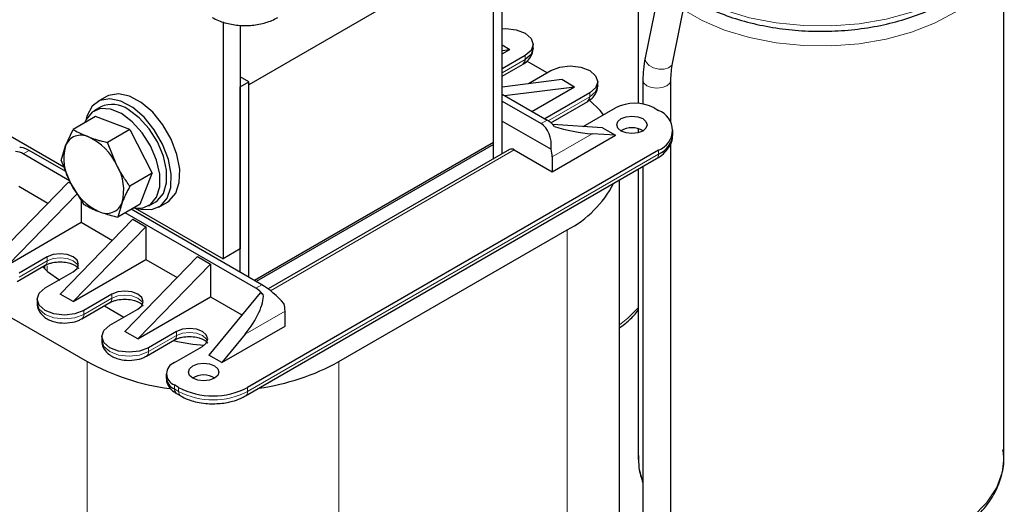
# Model space of a CAD drawing. Header units: millimetres. Extents: x 5 to 418, y 2 to 292.
# Tile 26 of 43: x 270 to 302, y 91 to 107. Entities that reach past the tile are written whole.
import ezdxf

# ---------------------------------------------------------------- set-up
doc = ezdxf.new("R2010")
doc.units = ezdxf.units.MM

msp = doc.modelspace()

# ---------------------------------------------------------------- linework, layer by layer
at = {"color": 7, "linetype": 'Continuous', "lineweight": 25}
for p, q in [((292.114, 115.2415), (290.2191, 105.9057)), ((291.1207, 105.7227), (293.0156, 115.0585)), ((285.5297, 102.7671), (285.5297, 109.9261)), ((285.2469, 109.6648), (277.2141, 105.0276)), ((285.2469, 102.6038), (285.2469, 109.7628)), ((285.2469, 103.1325), (285.2469, 109.6648)), ((289.9949, 109.7612), (289.9949, 104.4155)), ((301.9949, 92.7772), (301.9949, 109.7612)), ((276.3656, 107.0891), (276.3656, 99.3119)), ((276.9313, 106.984), (276.9313, 99.6384)), ((285.5297, 106.3327), (285.7843, 106.1858)), ((286.5429, 106.2184), (286.5429, 106.3491)), ((285.5297, 106.0388), (285.7843, 106.1858)), ((285.5297, 106.1536), (285.7843, 106.1858)), ((265.0246, 105.8589), (271.1426, 102.3271)), ((286.2792, 105.9817), (285.5297, 105.549)), ((285.5297, 105.3101), (286.213, 105.7045)), ((287.0004, 105.4183), (286.3367, 105.8014)), ((286.3951, 105.0689), (287.1278, 105.4918)), ((277.2141, 105.1256), (276.9313, 105.2889)), ((276.9313, 104.9623), (277.2141, 105.1256)), ((277.2141, 98.7077), (277.2141, 105.1256)), ((285.5297, 104.9596), (287.4813, 105.2061)), ((287.4813, 105.2061), (287.9056, 104.9612)), ((288.6642, 104.9938), (288.6642, 105.1245)), ((290.1467, 105.1825), (290.1467, 104.397)), ((291.0667, 103.7934), (291.0667, 105.1825)), ((276.9313, 98.871), (276.9313, 104.9623)), ((277.2141, 98.7077), (277.2141, 105.0276)), ((285.5297, 104.7164), (287.0005, 103.8674)), ((285.6084, 104.671), (287.9056, 104.9612)), ((286.5057, 104.153), (287.9056, 104.9612)), ((288.4006, 104.7571), (286.9299, 103.9081)), ((272.5373, 104.6365), (272.2544, 104.4732)), ((285.5297, 104.4878), (286.8025, 103.7531)), ((287.1234, 103.7809), (288.3343, 104.4799)), ((272.3544, 104.3), (272.1281, 104.1694)), ((288.1875, 103.6544), (289.2491, 104.2672)), ((290.5219, 104.2672), (290.6633, 104.1856)), ((272.183, 103.9817), (271.4468, 103.5566)), ((273.3094, 103.5564), (272.183, 103.9817)), ((285.5297, 103.8346), (287.1344, 102.9083)), ((271.1938, 103.0189), (271.4468, 103.5566)), ((273.3094, 103.5564), (272.5732, 103.1314)), ((273.3094, 103.5564), (274.0413, 102.1199)), ((288.8248, 103.6141), (287.1931, 103.7172)), ((288.8248, 103.6141), (289.2491, 103.3692)), ((289.9949, 103.5825), (289.9949, 103.4497)), ((290.1467, 103.5203), (290.1467, 103.5119)), ((291.1319, 103.4018), (291.1319, 103.5325)), ((272.8834, 102.3809), (272.5732, 103.1314)), ((285.2469, 103.1325), (277.3981, 98.6015)), ((285.2469, 103.0671), (285.2469, 103.1325)), ((287.1702, 102.1691), (289.2491, 103.3692)), ((289.2491, 103.3692), (288.4841, 103.4175)), ((291.0667, 89.2852), (291.0667, 103.1219)), ((271.2047, 102.1768), (270.0017, 102.8714)), ((271.0523, 102.5455), (271.1938, 103.0189)), ((273.6439, 102.9002), (273.6914, 102.8066)), ((290.6633, 102.8793), (277.1717, 95.0908)), ((285.2469, 103.0671), (277.4547, 98.5688)), ((285.7657, 102.9033), (277.8414, 98.3288)), ((285.2469, 102.6038), (285.2469, 103.0671)), ((285.9257, 102.8875), (287.1702, 102.1691)), ((271.3288, 101.8766), (269.8037, 102.7571)), ((271.0523, 102.5455), (271.3625, 101.795)), ((277.1054, 94.8136), (290.597, 102.6022)), ((287.1702, 102.659), (287.1702, 102.1691)), ((289.9949, 102.2546), (289.9949, 92.7772)), ((290.1467, 102.3422), (290.1467, 89.2852)), ((271.2886, 101.8345), (268.8986, 99.3769)), ((271.2886, 101.8345), (271.3656, 101.79)), ((274.0413, 102.1199), (273.3051, 101.6949)), ((273.6468, 101.1087), (274.0413, 102.1199)), ((289.3757, 85.144), (289.3757, 101.8971)), ((269.6622, 101.6955), (270.6173, 101.1442)), ((271.3625, 101.795), (271.7842, 101.109)), ((271.5756, 101.4484), (269.3228, 99.132)), ((271.7128, 101.2251), (271.7128, 100.5117)), ((273.928, 101.0516), (274.1543, 101.1822)), ((274.2543, 101.009), (274.5371, 101.1723)), ((273.0521, 101.1571), (272.9106, 100.6837)), ((273.6468, 101.1087), (272.9106, 100.6837)), ((277.6384, 98.4627), (273.3509, 100.9379)), ((273.4848, 100.9749), (276.3656, 99.3119)), ((273.4099, 100.6099), (271.0199, 98.1523)), ((277.4404, 98.3485), (273.1529, 100.8236)), ((273.4099, 100.6099), (273.8342, 100.365)), ((269.3228, 99.132), (271.7128, 100.5117)), ((271.4441, 97.9074), (273.8342, 100.365)), ((271.7128, 100.5117), (272.7386, 99.9196)), ((273.8342, 100.365), (273.8342, 99.2871)), ((280.1698, 95.9397), (287.6652, 100.2667)), ((276.9313, 99.6384), (276.3656, 99.3119)), ((270.5956, 99.3769), (269.6764, 98.8463)), ((271.4441, 97.9074), (273.8342, 99.2871)), ((273.1412, 96.9277), (275.5312, 99.3853)), ((273.8342, 99.2871), (274.8599, 98.695)), ((275.5312, 99.3853), (275.9555, 99.1404)), ((269.6101, 98.5691), (270.5293, 99.0998)), ((270.5019, 99.0839), (270.5019, 98.9955)), ((273.5655, 96.6828), (275.9555, 99.1404)), ((275.9555, 99.1404), (275.9555, 98.0625)), ((270.5249, 98.3564), (271.4441, 98.8871)), ((270.2613, 97.989), (270.2613, 97.8584)), ((271.4441, 97.9074), (271.0199, 98.1523)), ((272.7169, 98.1523), (271.7977, 97.6217)), ((273.5655, 96.6828), (275.9555, 98.0625)), ((277.5818, 98.2015), (275.8989, 96.1521)), ((275.9555, 98.0625), (276.9814, 97.4703)), ((277.5818, 98.2015), (277.687, 98.1408)), ((271.7314, 97.3445), (272.6507, 97.8752)), ((272.4712, 97.7716), (273.1128, 97.4012)), ((272.6462, 97.1318), (273.5655, 97.6625)), ((269.139, 97.5399), (271.9108, 95.9397)), ((271.7173, 97.3377), (271.7296, 97.3435)), ((278.4021, 97.1073), (278.4021, 97.5973)), ((276.3232, 95.9072), (278.4021, 97.1073)), ((272.3826, 96.7644), (272.3826, 96.6338)), ((273.5655, 96.6828), (273.1412, 96.9277)), ((273.8527, 96.1199), (274.772, 96.6506)), ((274.8383, 96.9277), (273.919, 96.3971)), ((277.0881, 96.8387), (276.3232, 95.9072)), ((274.7676, 95.9072), (275.6868, 96.4379)), ((273.8386, 96.1131), (273.8509, 96.1189)), ((276.3232, 95.9072), (275.8989, 96.1521)), ((274.5039, 95.5398), (274.5039, 95.4092)), ((274.909, 95.0908), (274.7676, 95.1724)), ((274.8338, 94.8953), (274.9753, 94.8136))]:
    msp.add_line(p, q, dxfattribs=at)
at = {"color": 7, "linetype": 'Continuous', "lineweight": 18}
for p, q in [((286.2792, 105.851), (285.5297, 105.4183)), ((286.2792, 105.9817), (286.2792, 105.851)), ((288.4006, 104.7571), (288.4006, 104.6264)), ((288.4006, 104.6264), (287.0416, 103.8419)), ((286.8025, 103.7531), (287.0005, 103.8674)), ((288.4841, 103.4175), (287.1702, 102.659)), ((270.0017, 102.8714), (269.8037, 102.7571)), ((277.9223, 98.2673), (285.9257, 102.8875)), ((290.6633, 102.7487), (290.6633, 102.8793)), ((290.6633, 102.7487), (277.1717, 94.9602)), ((287.6652, 100.2667), (287.6652, 82.76)), ((270.5956, 99.2463), (269.6764, 98.7156)), ((270.5956, 99.3769), (270.5956, 99.2463)), ((270.5956, 98.9081), (270.5956, 99.0817)), ((277.6384, 98.4627), (277.4404, 98.3485)), ((272.7169, 98.0217), (271.7977, 97.491)), ((272.7169, 98.1523), (272.7169, 98.0217)), ((271.7977, 97.491), (271.7977, 97.6217)), ((278.4021, 97.5973), (277.0881, 96.8387)), ((274.8383, 96.7971), (273.919, 96.2664)), ((274.8383, 96.9277), (274.8383, 96.7971)), ((273.919, 96.2664), (273.919, 96.3971)), ((271.9108, 95.9397), (271.9108, 80.2005)), ((280.1698, 95.9397), (280.1698, 78.4331)), ((274.7676, 95.0418), (274.7676, 95.1724)), ((274.909, 94.9602), (274.7676, 95.0418)), ((274.909, 94.9602), (274.909, 95.0908)), ((277.1717, 94.9602), (277.1717, 95.0908))]:
    msp.add_line(p, q, dxfattribs=at)
at = {"color": 7, "linetype": 'Continuous', "lineweight": 18, "flags": 128}
for points in [[(301.9949, 110.4145), (301.941, 109.9514), (301.7489, 109.4328), (301.4219, 108.9373), (300.9677, 108.4764), (300.3969, 108.0609), (299.723, 107.7005), (298.9617, 107.4038), (298.1308, 107.1776), (297.2499, 107.0274), (296.3395, 106.9565), (295.4211, 106.9666), (294.5161, 107.0576), (293.6458, 107.2272), (292.8306, 107.4716), (292.0895, 107.7849), (291.595, 108.0595)], [(301.9949, 109.7612), (301.941, 109.2982), (301.7489, 108.7796), (301.4219, 108.2841), (300.9677, 107.8231), (300.3969, 107.4076), (299.723, 107.0473), (298.9617, 106.7506), (298.1308, 106.5244), (297.2499, 106.3741), (296.3395, 106.3032), (295.4211, 106.3134), (294.5161, 106.4044), (293.6458, 106.574), (292.8306, 106.8184), (292.0895, 107.1317), (291.4777, 107.4815)], [(290.2191, 105.9057), (290.2159, 105.8743), (290.2502, 105.765), (290.3483, 105.6633), (290.4955, 105.5845), (290.6691, 105.5407), (290.8429, 105.5386), (290.9904, 105.5784), (291.0891, 105.6541), (291.1207, 105.7227)], [(290.1467, 105.1823), (290.1818, 105.0808), (290.2815, 104.9947), (290.4307, 104.9371), (290.6067, 104.9169), (290.7828, 104.9371), (290.932, 104.9947), (291.0317, 105.0808), (291.0667, 105.1821)], [(271.6091, 99.0667), (271.5742, 99.1339), (271.4441, 99.2463), (271.2495, 99.3214), (271.0199, 99.3477), (270.7903, 99.3214), (270.5956, 99.2463)], [(273.7304, 97.8421), (273.6955, 97.9093), (273.5655, 98.0217), (273.3708, 98.0968), (273.1412, 98.1231), (272.9116, 98.0968), (272.7169, 98.0217)], [(271.7977, 97.491), (271.5057, 97.3784), (271.1613, 97.3388), (270.8169, 97.3784), (270.5249, 97.491), (270.3298, 97.6596), (270.2613, 97.8584)], [(289.9949, 97.6998), (289.654, 97.3703), (289.3757, 97.1514)], [(275.8518, 96.6175), (275.8169, 96.6847), (275.6868, 96.7971), (275.4921, 96.8722), (275.2625, 96.8985), (275.0329, 96.8722), (274.8383, 96.7971)], [(273.919, 96.2664), (273.627, 96.1538), (273.2826, 96.1142), (272.9382, 96.1538), (272.6462, 96.2664), (272.4511, 96.435), (272.3826, 96.6338)], [(290.1467, 92.0029), (290.0224, 92.4459), (289.9949, 92.7772)], [(301.9949, 92.7772), (301.941, 92.3141), (301.7489, 91.7956), (301.4219, 91.3), (300.9677, 90.8391), (300.3969, 90.4236), (299.723, 90.0632), (298.9617, 89.7665), (298.1308, 89.5404), (297.2499, 89.3901), (296.3395, 89.3192), (295.4211, 89.3293), (294.5161, 89.4203), (293.6458, 89.59), (292.8306, 89.8343), (292.0895, 90.1477), (291.4399, 90.5226), (291.0667, 90.8014)]]:
    msp.add_lwpolyline(points, dxfattribs=at)
at = {"color": 7, "linetype": 'Continuous', "lineweight": 25, "flags": 128}
for points in [[(285.5297, 106.8645), (285.6429, 106.8686), (285.9873, 106.8291), (286.2792, 106.7164), (286.4743, 106.5479), (286.5429, 106.3491), (286.4743, 106.1502), (286.2792, 105.9817)], [(286.5429, 106.2184), (286.4743, 106.0196), (286.2792, 105.851)], [(287.1278, 105.4918), (287.4198, 105.6045), (287.7642, 105.644), (288.1086, 105.6045), (288.4006, 105.4918), (288.5957, 105.3233), (288.6642, 105.1245), (288.5957, 104.9256), (288.4006, 104.7571)], [(274.5371, 101.1723), (274.6019, 101.2149), (274.8135, 101.4643), (274.9305, 101.8205), (274.9442, 102.2571), (274.8535, 102.7417), (274.6651, 103.2383), (274.3932, 103.7102), (274.0577, 104.1224), (273.6836, 104.4442), (273.2987, 104.6518), (272.9315, 104.7298), (272.6091, 104.6724), (272.5373, 104.6365)], [(288.6642, 104.9938), (288.5957, 104.795), (288.4006, 104.6264)], [(273.5673, 100.9678), (273.6804, 100.9379), (274.0284, 100.9275), (274.3191, 101.0516), (274.5307, 101.301), (274.6477, 101.6572), (274.6613, 102.0938), (274.5706, 102.5784), (274.3823, 103.0751), (274.1103, 103.5469), (273.7748, 103.9591), (273.4008, 104.2809), (273.0159, 104.4885), (272.6486, 104.5665), (272.3263, 104.5091), (272.0728, 104.3206), (272.0728, 104.3206)], [(288.8563, 104.0405), (288.7392, 104.1812), (288.4017, 104.5147)], [(273.0281, 104.0803), (272.6695, 104.2277), (272.3399, 104.2442), (272.0662, 104.1283), (271.8703, 103.8894), (271.8206, 103.7724)], [(272.0728, 104.3206), (271.9069, 104.015), (271.8752, 103.8989)], [(273.4305, 100.9838), (273.7162, 100.9768), (273.99, 101.0927), (274.1858, 101.3316), (274.2879, 101.674), (274.2879, 102.0924), (274.1858, 102.5527), (273.99, 103.0177), (273.7162, 103.4497), (273.3867, 103.8137), (273.0281, 104.0803)], [(274.1543, 101.1822), (274.2163, 101.2233), (274.4121, 101.4622), (274.5142, 101.8047), (274.5142, 102.223), (274.4121, 102.6833), (274.2163, 103.1483), (273.9425, 103.5803), (273.6129, 103.9443), (273.2543, 104.2109)], [(290.1401, 103.508), (289.9778, 103.4454), (289.7865, 103.4234), (289.5952, 103.4454), (289.4329, 103.508), (289.3246, 103.6016), (289.2865, 103.7121), (289.3246, 103.8225), (289.4329, 103.9162), (289.5952, 103.9787), (289.7865, 104.0007), (289.9778, 103.9787), (290.1401, 103.9162), (290.2484, 103.8225), (290.2865, 103.7121), (290.2484, 103.6016), (290.1401, 103.508)], [(271.4441, 98.8871), (271.5742, 98.9995), (271.6199, 99.132), (271.5742, 99.2646), (271.4441, 99.3769), (271.2495, 99.452), (271.0199, 99.4784), (270.7903, 99.452), (270.5956, 99.3769)], [(270.447, 99.0523), (270.6078, 98.8975), (271.0057, 98.6175)], [(270.5293, 99.0998), (270.5293, 99.0998), (270.5337, 99.1024)], [(271.7977, 97.6217), (271.5057, 97.509), (271.1613, 97.4695), (270.8169, 97.509), (270.5249, 97.6217), (270.3298, 97.7902), (270.2613, 97.989), (270.3298, 98.1879), (270.5249, 98.3564)], [(273.5655, 97.6625), (273.6955, 97.7749), (273.7412, 97.9074), (273.6955, 98.04), (273.5655, 98.1523), (273.3708, 98.2274), (273.1412, 98.2538), (272.9116, 98.2274), (272.7169, 98.1523)], [(272.6507, 97.8752), (272.6507, 97.8752), (272.655, 97.8778)], [(273.919, 96.3971), (273.627, 96.2844), (273.2826, 96.2449), (272.9382, 96.2844), (272.6462, 96.3971), (272.4511, 96.5656), (272.3826, 96.7644), (272.4511, 96.9633), (272.6462, 97.1318)], [(275.6868, 96.4379), (275.8169, 96.5502), (275.8625, 96.6828), (275.8169, 96.8153), (275.6868, 96.9277), (275.4921, 97.0028), (275.2625, 97.0292), (275.0329, 97.0028), (274.8383, 96.9277)], [(274.772, 96.6506), (274.772, 96.6506), (274.7763, 96.6532)], [(276.0828, 95.3929), (275.9206, 95.3303), (275.7292, 95.3083), (275.5379, 95.3303), (275.3757, 95.3929), (275.2673, 95.4865), (275.2292, 95.597), (275.2673, 95.7074), (275.3757, 95.8011), (275.5379, 95.8636), (275.7292, 95.8856), (275.9206, 95.8636), (276.0828, 95.8011), (276.1912, 95.7074), (276.2292, 95.597), (276.1912, 95.4865), (276.0828, 95.3929)]]:
    msp.add_lwpolyline(points, dxfattribs=at)
at = {"color": 7, "linetype": 'Continuous', "lineweight": 25}
for centre, radius, start, end in [((286.1224, 105.8337), 0.1578, 305.01333, 6.29885), ((288.2438, 104.6091), 0.1578, 305.01333, 6.29885), ((289.8855, 103.039), 1.3833, 62.60967, 117.39033), ((272.7289, 103.4928), 0.8898, 53.8034, 114.88614), ((290.4154, 103.5325), 0.6986, 290.78342, 69.21658), ((286.4849, 103.0049), 1.0048, 40.66492, 59.12634), ((289.7865, 102.8917), 0.7243, 59.54613, 120.45387), ((271.7044, 102.8269), 0.5455, 62.73837, 159.39924), ((271.1478, 101.5778), 1.9124, 24.83349, 65.05901), ((290.3312, 103.4817), 0.8047, 294.37466, 354.3052), ((269.5297, 102.3132), 0.5216, 58.31429, 86.99155), ((272.734, 102.6076), 1.5941, 165.05036, 210.64739), ((285.832, 102.7567), 0.161, 54.38242, 114.30712), ((286.2146, 102.649), 0.9556, 0.59619, 15.73941), ((271.512, 101.5683), 1.5941, 345.05036, 30.64739), ((273.0981, 102.5982), 1.9124, 204.83349, 245.05901), ((286.0772, 103.3658), 3.4823, 297.13102, 332.9794), ((272.5415, 101.349), 0.5455, 242.73837, 339.39924), ((276.9248, 97.486), 1.0048, 40.66492, 59.12634), ((277.4465, 97.5873), 0.9556, 0.59619, 15.73941), ((276.0037, 101.6084), 5.1307, 255.79149, 267.20578), ((275.6385, 102.7522), 7.7657, 241.31345, 262.38508), ((274.907, 95.5398), 0.393, 110.78342, 249.21658), ((276.4532, 102.7261), 7.7374, 278.08851, 298.70775), ((274.9544, 95.4541), 0.4526, 185.6948, 245.62534), ((275.7292, 94.7766), 0.7243, 59.54613, 120.45387), ((274.9244, 95.0245), 0.1578, 173.70115, 234.98667), ((276.0403, 97.2743), 2.4592, 242.60967, 297.39033)]:
    msp.add_arc(centre, radius, start, end, dxfattribs=at)
at = {"color": 7, "linetype": 'Continuous', "lineweight": 18}
for centre, radius, start, end in [((290.5065, 102.7314), 0.1578, 305.01333, 6.29885), ((270.4333, 99.2309), 0.163, 307.97954, 5.41867), ((272.5547, 98.0063), 0.163, 307.97954, 5.41867), ((271.6417, 97.4736), 0.157, 304.06107, 6.38534), ((274.676, 96.7817), 0.163, 307.97954, 5.41867), ((273.763, 96.2489), 0.157, 304.06107, 6.38534), ((275.0647, 94.9426), 0.1567, 173.58215, 236.30067), ((276.0403, 97.1437), 2.4592, 242.60967, 297.39033), ((277.0158, 94.9427), 0.1569, 303.95942, 6.3945)]:
    msp.add_arc(centre, radius, start, end, dxfattribs=at)
at = {"color": 7, "linetype": 'Continuous', "lineweight": 25}
for centre, major_axis, ratio, start_param, end_param in [((286.4979, 102.924), (0.1526, 0.8845), 0.7055487, 4.8158868, 6.029112), ((287.9185, 103.7441), (1.1654, -0.2249), 0.2105821, 4.1396186, 5.2593881), ((270.3063, 102.394), (0.6282, -0.5581), 0.2415771, 2.276173, 3.0614899), ((277.943, 97.9854), (0.6282, -0.5581), 0.2415771, 1.0629477, 2.276173), ((276.5225, 97.1653), (1.0613, 1.2125), 0.398878, 4.791202, 5.9109715)]:
    msp.add_ellipse(centre, major_axis=major_axis, ratio=ratio, start_param=start_param, end_param=end_param, dxfattribs=at)
for points, knots in [([(291.5742, 107.957), (291.6674, 107.8927), (291.9535, 107.6952), (292.5278, 107.4264), (293.2754, 107.1544), (294.0843, 106.9542), (294.9309, 106.8254), (295.7995, 106.771), (296.6719, 106.7918), (297.5305, 106.8874), (298.3577, 107.0562), (299.1368, 107.2956), (299.852, 107.602), (300.4883, 107.971), (301.0314, 108.3973), (301.4662, 108.8734), (301.7825, 109.389), (301.9599, 109.9285), (302.0195, 110.3663), (301.9761, 110.6136), (301.9643, 110.6811)], [0, 0, 0, 0, 0.028786, 0.0883941, 0.1480086, 0.2075281, 0.2669516, 0.3263121, 0.3856556, 0.4450282, 0.5044704, 0.5640357, 0.6237735, 0.683713, 0.7438253, 0.8038616, 0.8633351, 0.9216568, 0.9786031, 1, 1, 1, 1]), ([(276.0084, 107.2342), (276.0769, 107.1984), (276.2678, 107.0988), (276.6333, 106.9973), (277.092, 106.9554), (277.553, 106.9993), (277.9143, 107.1023), (278.1019, 107.2008), (278.1654, 107.2342)], [0, 0, 0, 0, 0.1098885, 0.3061364, 0.5019879, 0.6984696, 0.897978, 1, 1, 1, 1]), ([(286.2088, 105.7086), (286.2334, 105.7212), (286.3198, 105.7654), (286.4334, 105.8834), (286.5318, 106.048), (286.5332, 106.169), (286.5338, 106.2193)], [0, 0, 0, 0, 0.1246684, 0.4361803, 0.7658358, 1, 1, 1, 1]), ([(290.2191, 105.9057), (290.1972, 105.7812), (290.1553, 105.5424), (290.1495, 105.299), (290.1467, 105.1825)], [0, 0, 0, 0, 0.5215477, 1, 1, 1, 1]), ([(291.0667, 105.1825), (291.0692, 105.2775), (291.0739, 105.4598), (291.1056, 105.6377), (291.1207, 105.7227)], [0, 0, 0, 0, 0.5215262, 1, 1, 1, 1]), ([(288.3301, 104.484), (288.3548, 104.4966), (288.4411, 104.5408), (288.5547, 104.6588), (288.6532, 104.8234), (288.6545, 104.9444), (288.6551, 104.9947)], [0, 0, 0, 0, 0.1246684, 0.4361803, 0.7658358, 1, 1, 1, 1]), ([(271.4468, 103.5566), (271.4515, 103.5538), (271.603, 103.4641), (271.7814, 103.3867), (271.9543, 103.3118)], [0, 0, 0, 0, 0.0311177, 1, 1, 1, 1]), ([(271.9543, 103.3118), (271.9721, 103.3052), (272.0078, 103.2919), (272.0627, 103.2728), (272.1186, 103.2542), (272.1755, 103.2362), (272.2335, 103.2188), (272.3121, 103.1964), (272.3983, 103.1734), (272.4923, 103.1501), (272.5462, 103.1376), (272.5732, 103.1314)], [0, 0, 0, 0, 0.0939264, 0.1878896, 0.2819603, 0.3760652, 0.4705282, 0.5650213, 0.754191, 0.8770756, 1, 1, 1, 1]), ([(290.5931, 102.6053), (290.6168, 102.6174), (290.7239, 102.6724), (290.8792, 102.8062), (291.0383, 103.0129), (291.1276, 103.2135), (291.1204, 103.3387), (291.1183, 103.3755)], [0, 0, 0, 0, 0.073968, 0.3344802, 0.6036652, 0.8834862, 1, 1, 1, 1]), ([(273.3051, 101.6949), (273.2669, 101.7493), (273.1903, 101.8583), (273.0815, 102.0273), (272.9956, 102.1721), (272.9302, 102.2905), (272.899, 102.3508), (272.8834, 102.3809)], [0, 0, 0, 0, 0.2489931, 0.4985379, 0.7488785, 0.8743105, 1, 1, 1, 1]), ([(273.3051, 101.6949), (273.2807, 101.6486), (273.232, 101.5558), (273.1652, 101.4196), (273.1146, 101.3085), (273.0776, 101.2213), (273.0606, 101.1785), (273.0521, 101.1571)], [0, 0, 0, 0, 0.2492314, 0.4988672, 0.7490364, 0.8743105, 1, 1, 1, 1]), ([(271.7842, 101.109), (271.7889, 101.1062), (271.812, 101.0926), (271.854, 101.0684), (271.9112, 101.0369), (271.97, 101.0061), (272.0305, 100.9759), (272.0928, 100.9466), (272.1571, 100.9181), (272.2232, 100.8905), (272.2689, 100.8729), (272.2917, 100.8642)], [0, 0, 0, 0, 0.0310786, 0.1516415, 0.2722413, 0.3929699, 0.5137502, 0.6351333, 0.7565841, 0.8782528, 1, 1, 1, 1]), ([(272.2917, 100.8642), (272.4404, 100.814), (272.6376, 100.7474), (272.8567, 100.6963), (272.9106, 100.6837)], [0, 0, 0, 0, 0.754038, 1, 1, 1, 1]), ([(270.5348, 99.1003), (270.5427, 99.1056), (270.5736, 99.1264), (270.6594, 99.1594), (270.8092, 99.1998), (271.0175, 99.2204), (271.2105, 99.2018), (271.3524, 99.1681), (271.4524, 99.1323), (271.5397, 99.0847), (271.5956, 99.0389), (271.6195, 99.0042), (271.6195, 99.0019), (271.6195, 99.0007)], [0, 0, 0, 0, 0.0299329, 0.1163128, 0.1997761, 0.3519294, 0.4992312, 0.5568365, 0.6461485, 0.7324341, 0.8186, 0.9067048, 1, 1, 1, 1]), ([(272.6561, 97.8757), (272.664, 97.881), (272.6949, 97.9018), (272.7808, 97.9348), (272.9305, 97.9752), (273.1388, 97.9958), (273.3318, 97.9772), (273.4737, 97.9435), (273.5738, 97.9077), (273.661, 97.8601), (273.7169, 97.8143), (273.7408, 97.7796), (273.7408, 97.7773), (273.7408, 97.776)], [0, 0, 0, 0, 0.0299329, 0.1163128, 0.1997761, 0.3519294, 0.4992312, 0.5568365, 0.6461485, 0.7324341, 0.8186, 0.9067048, 1, 1, 1, 1]), ([(270.2704, 97.8576), (270.2678, 97.8368), (270.2555, 97.7375), (270.338, 97.5606), (270.488, 97.4015), (270.6665, 97.3), (270.8796, 97.223), (271.0531, 97.211), (271.1613, 97.2036)], [0, 0, 0, 0, 0.0531428, 0.2544293, 0.4666816, 0.6111928, 0.7575981, 1, 1, 1, 1]), ([(289.3757, 97.0449), (289.4888, 97.1276), (289.7299, 97.3037), (289.903, 97.5125), (289.9949, 97.6233)], [0, 0, 0, 0, 0.4689879, 1, 1, 1, 1]), ([(271.1613, 97.2036), (271.2774, 97.2126), (271.4383, 97.225), (271.6243, 97.2869), (271.6932, 97.3282), (271.7272, 97.3486)], [0, 0, 0, 0, 0.5680735, 0.7867407, 1, 1, 1, 1]), ([(274.7774, 96.6511), (274.7854, 96.6564), (274.8162, 96.6772), (274.9021, 96.7102), (275.0519, 96.7506), (275.2602, 96.7712), (275.4531, 96.7526), (275.595, 96.7189), (275.6951, 96.6831), (275.7823, 96.6355), (275.8382, 96.5896), (275.8622, 96.555), (275.8622, 96.5526), (275.8622, 96.5514)], [0, 0, 0, 0, 0.0299329, 0.1163128, 0.1997761, 0.3519294, 0.4992312, 0.5568365, 0.6461485, 0.7324341, 0.8186, 0.9067048, 1, 1, 1, 1]), ([(272.3917, 96.6329), (272.3891, 96.6122), (272.3768, 96.5129), (272.4594, 96.336), (272.6093, 96.1769), (272.7878, 96.0754), (273.0009, 95.9983), (273.1744, 95.9864), (273.2826, 95.979)], [0, 0, 0, 0, 0.0531428, 0.2544293, 0.4666816, 0.6111928, 0.7575981, 1, 1, 1, 1]), ([(273.2826, 95.979), (273.3988, 95.9879), (273.5596, 96.0004), (273.7457, 96.0622), (273.8145, 96.1036), (273.8485, 96.124)], [0, 0, 0, 0, 0.56807347, 0.78674071, 1, 1, 1, 1]), ([(274.5127, 95.4043), (274.5103, 95.3849), (274.4983, 95.2869), (274.5821, 95.1128), (274.708, 94.9686), (274.8107, 94.9129), (274.8372, 94.8985)], [0, 0, 0, 0, 0.0925604, 0.4674435, 0.86275, 1, 1, 1, 1]), ([(274.9805, 94.8177), (274.9991, 94.8047), (275.0865, 94.7437), (275.2697, 94.6763), (275.5233, 94.6031), (275.7795, 94.5618), (275.9585, 94.5567), (276.0403, 94.5543)], [0, 0, 0, 0, 0.06892746, 0.32337226, 0.53746885, 0.78865883, 1, 1, 1, 1]), ([(276.0403, 94.5543), (276.1986, 94.5623), (276.4175, 94.5734), (276.7146, 94.6453), (276.9202, 94.713), (277.0485, 94.7864), (277.1015, 94.8168)], [0, 0, 0, 0, 0.407127, 0.5634384, 0.8195314, 1, 1, 1, 1]), ([(290.0082, 92.8539), (290.0046, 92.7187), (289.9966, 92.4178), (290.0934, 92.1262), (290.1467, 91.9656)], [0, 0, 0, 0, 0.44931407, 1, 1, 1, 1]), ([(291.0667, 90.7041), (291.1333, 90.6418), (291.3596, 90.43), (291.8505, 90.1221), (292.5237, 89.7867), (293.2765, 89.5178), (294.084, 89.3167), (294.931, 89.1881), (295.7995, 89.1337), (296.6719, 89.1545), (297.5305, 89.2501), (298.3577, 89.4189), (299.1368, 89.6583), (299.852, 89.9647), (300.4883, 90.3337), (301.0314, 90.76), (301.4662, 91.2361), (301.7825, 91.7518), (301.9599, 92.2913), (302.0195, 92.729), (301.9761, 92.9763), (301.9643, 93.0438)], [0, 0, 0, 0, 0.0234334, 0.0795988, 0.1360883, 0.1925838, 0.2489894, 0.3053038, 0.3615587, 0.4177974, 0.4740637, 0.5303959, 0.5868449, 0.6434572, 0.7002607, 0.7572281, 0.8141233, 0.8704852, 0.9257557, 0.9797226, 1, 1, 1, 1])]:
    msp.add_open_spline(points, degree=3, knots=knots, dxfattribs=at)

doc.saveas('drawing.dxf')
